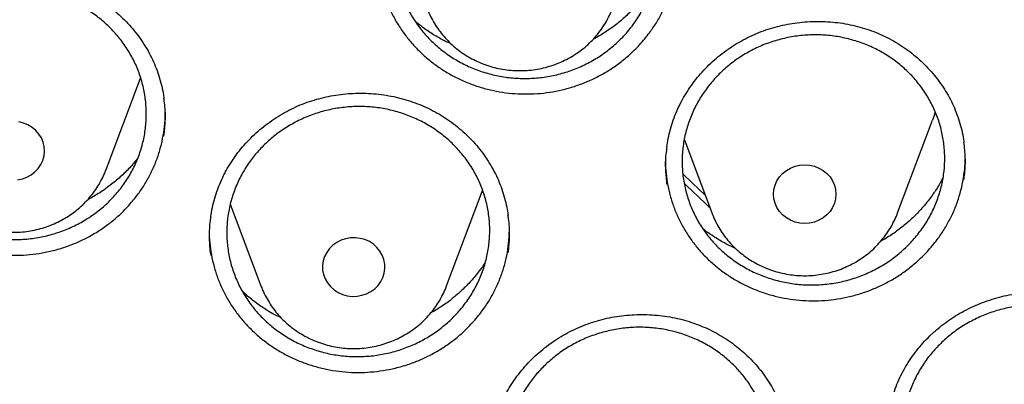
# Model space of a CAD drawing. Header units: millimetres. Extents: x 8 to 1233, y 12 to 1462.
# Tile 66 of 131: x 454.7 to 467.3, y 1286.78 to 1291.45. Entities that reach past the tile are written whole.
import ezdxf

# ---------------------------------------------------------------- set-up
doc = ezdxf.new("R2010")
doc.units = ezdxf.units.MM

msp = doc.modelspace()

# ---------------------------------------------------------------- linework, layer by layer
at = {"color": 7, "linetype": 'Continuous', "lineweight": 30}
for p, q in [((455.806, 1289.526), (456.247, 1290.698)), ((465.933, 1288.971), (466.38, 1290.159)), ((463.205, 1289.907), (463.557, 1288.971)), ((466.799, 1289.692), (466.798, 1289.702)), ((460.163, 1288.038), (460.61, 1289.226)), ((460.61, 1289.226), (460.625, 1289.266)), ((457.394, 1289.083), (457.787, 1288.038))]:
    msp.add_line(p, q, dxfattribs=at)
at = {"color": 7, "linetype": 'Continuous', "lineweight": 30, "flags": 128}
for points in [[(466.416, 1290.266), (466.402, 1290.221), (466.38, 1290.159)], [(454.674, 1289.395), (454.735, 1289.408), (454.793, 1289.43), (454.848, 1289.46), (454.896, 1289.497), (454.938, 1289.541), (454.971, 1289.591), (454.996, 1289.645), (455.012, 1289.702), (455.018, 1289.76), (455.014, 1289.819), (455.001, 1289.877), (454.978, 1289.931), (454.946, 1289.982), (454.906, 1290.028), (454.859, 1290.067), (454.806, 1290.098), (454.748, 1290.122), (454.688, 1290.137)], [(465.028, 1289.477), (465.069, 1289.433), (465.101, 1289.382), (465.125, 1289.328), (465.14, 1289.271), (465.145, 1289.212), (465.14, 1289.153), (465.125, 1289.096), (465.101, 1289.042), (465.069, 1288.992), (465.028, 1288.947), (464.98, 1288.908), (464.927, 1288.878), (464.869, 1288.855), (464.808, 1288.841), (464.745, 1288.837), (464.682, 1288.841), (464.621, 1288.855), (464.563, 1288.878), (464.51, 1288.908), (464.462, 1288.947), (464.421, 1288.992), (464.389, 1289.042), (464.365, 1289.096), (464.35, 1289.153), (464.345, 1289.212), (464.35, 1289.271), (464.365, 1289.328), (464.389, 1289.382), (464.421, 1289.433), (464.462, 1289.477), (464.51, 1289.516), (464.563, 1289.546), (464.621, 1289.569), (464.682, 1289.583), (464.745, 1289.587), (464.808, 1289.583), (464.869, 1289.569), (464.927, 1289.546), (464.98, 1289.516), (465.028, 1289.477)], [(463.189, 1289.466), (463.31, 1289.354), (463.47, 1289.201)], [(458.775, 1287.954), (458.832, 1287.929), (458.892, 1287.912), (458.954, 1287.904), (459.017, 1287.906), (459.078, 1287.917), (459.138, 1287.936), (459.193, 1287.965), (459.243, 1288), (459.286, 1288.043), (459.321, 1288.092), (459.348, 1288.145), (459.366, 1288.201), (459.374, 1288.26), (459.373, 1288.318), (459.361, 1288.376), (459.34, 1288.432), (459.31, 1288.484), (459.272, 1288.53), (459.227, 1288.571), (459.175, 1288.604), (459.118, 1288.63), (459.058, 1288.646), (458.996, 1288.654), (458.933, 1288.652), (458.871, 1288.642), (458.812, 1288.622), (458.757, 1288.594), (458.707, 1288.558), (458.664, 1288.515), (458.629, 1288.467), (458.602, 1288.414), (458.584, 1288.357), (458.575, 1288.299), (458.577, 1288.24), (458.589, 1288.182), (458.61, 1288.127), (458.639, 1288.075), (458.678, 1288.028), (458.723, 1287.988), (458.775, 1287.954)]]:
    msp.add_lwpolyline(points, dxfattribs=at)
at = {"color": 7, "linetype": 'Continuous', "lineweight": 30}
msp.add_arc((452.97, 1278.229), 15.113, 45.6611, 47.3447, dxfattribs=at)
for points, knots in [([(419.828, 1282.175), (419.846, 1282.305), (419.888, 1282.601), (419.963, 1283.059), (420.052, 1283.551), (420.149, 1284.042), (420.255, 1284.531), (420.369, 1285.018), (420.491, 1285.503), (420.622, 1285.987), (420.761, 1286.468), (420.909, 1286.948), (421.065, 1287.425), (421.229, 1287.899), (421.401, 1288.371), (421.582, 1288.84), (421.77, 1289.307), (421.967, 1289.77), (422.171, 1290.231), (422.384, 1290.688), (422.604, 1291.142), (422.833, 1291.593), (423.069, 1292.04), (423.312, 1292.483), (423.564, 1292.923), (423.823, 1293.359), (424.089, 1293.79), (424.363, 1294.218), (424.645, 1294.641), (424.933, 1295.06), (425.229, 1295.475), (425.532, 1295.885), (425.842, 1296.291), (426.159, 1296.691), (426.483, 1297.087), (426.814, 1297.478), (427.151, 1297.863), (427.495, 1298.244), (427.846, 1298.619), (428.203, 1298.989), (428.566, 1299.353), (428.936, 1299.711), (429.311, 1300.065), (429.693, 1300.412), (430.081, 1300.753), (430.475, 1301.089), (430.874, 1301.418), (431.28, 1301.741), (431.69, 1302.058), (432.106, 1302.369), (432.528, 1302.673), (432.954, 1302.971), (433.386, 1303.263), (433.823, 1303.547), (434.264, 1303.825), (434.711, 1304.097), (435.162, 1304.361), (435.617, 1304.619), (436.077, 1304.869), (436.541, 1305.113), (437.01, 1305.349), (437.482, 1305.579), (437.958, 1305.801), (438.438, 1306.016), (438.922, 1306.223), (439.409, 1306.423), (439.9, 1306.616), (440.394, 1306.801), (440.891, 1306.978), (441.391, 1307.148), (441.894, 1307.311), (442.4, 1307.465), (442.908, 1307.612), (443.419, 1307.751), (443.932, 1307.883), (444.447, 1308.006), (444.964, 1308.122), (445.484, 1308.23), (446.005, 1308.33), (446.528, 1308.421), (447.052, 1308.505), (447.578, 1308.581), (448.105, 1308.649), (448.633, 1308.709), (449.162, 1308.761), (449.692, 1308.805), (450.222, 1308.84), (450.753, 1308.868), (451.285, 1308.888), (451.816, 1308.899), (452.348, 1308.902), (452.88, 1308.897), (453.412, 1308.885), (453.943, 1308.864), (454.474, 1308.835), (455.005, 1308.797), (455.534, 1308.752), (456.063, 1308.699), (456.591, 1308.638), (457.118, 1308.568), (457.643, 1308.491), (458.167, 1308.405), (458.69, 1308.312), (459.21, 1308.211), (459.729, 1308.102), (460.246, 1307.984), (460.761, 1307.86), (461.274, 1307.727), (461.784, 1307.586), (462.292, 1307.438), (462.797, 1307.282), (463.3, 1307.118), (463.799, 1306.947), (464.296, 1306.768), (464.789, 1306.581), (465.279, 1306.387), (465.766, 1306.186), (466.249, 1305.977), (466.728, 1305.761), (467.204, 1305.538), (467.675, 1305.307), (468.143, 1305.069), (468.606, 1304.825), (469.066, 1304.573), (469.52, 1304.314), (469.97, 1304.048), (470.416, 1303.776), (470.857, 1303.496), (471.292, 1303.21), (471.723, 1302.918), (472.149, 1302.619), (472.569, 1302.313), (472.984, 1302.001), (473.394, 1301.683), (473.798, 1301.359), (474.197, 1301.028), (474.589, 1300.692), (474.976, 1300.349), (475.357, 1300.001), (475.731, 1299.647), (476.1, 1299.287), (476.462, 1298.922), (476.818, 1298.551), (477.167, 1298.175), (477.51, 1297.794), (477.847, 1297.407), (478.176, 1297.016), (478.499, 1296.619), (478.814, 1296.218), (479.123, 1295.812), (479.425, 1295.401), (479.719, 1294.985), (480.007, 1294.565), (480.287, 1294.141), (480.559, 1293.713), (480.824, 1293.28), (481.082, 1292.844), (481.332, 1292.404), (481.574, 1291.96), (481.809, 1291.512), (482.036, 1291.061), (482.255, 1290.606), (482.466, 1290.148), (482.669, 1289.687), (482.864, 1289.223), (483.051, 1288.756), (483.23, 1288.286), (483.401, 1287.814), (483.564, 1287.339), (483.718, 1286.862), (483.864, 1286.382), (484.002, 1285.9), (484.131, 1285.416), (484.252, 1284.93), (484.365, 1284.443), (484.469, 1283.954), (484.565, 1283.463), (484.652, 1282.971), (484.73, 1282.477), (484.785, 1282.097), (484.812, 1281.881), (484.818, 1281.83)], [0, 0, 0, 0, 0.004439, 0.010056, 0.015673, 0.021289, 0.026906, 0.032523, 0.038139, 0.043756, 0.049373, 0.054989, 0.060606, 0.066222, 0.071838, 0.077455, 0.083071, 0.088687, 0.094304, 0.09992, 0.105536, 0.111152, 0.116768, 0.122384, 0.128, 0.133616, 0.139232, 0.144847, 0.150463, 0.156079, 0.161694, 0.16731, 0.172925, 0.178541, 0.184156, 0.189772, 0.195387, 0.201002, 0.206617, 0.212232, 0.217847, 0.223462, 0.229077, 0.234692, 0.240307, 0.245922, 0.251536, 0.257151, 0.262766, 0.26838, 0.273995, 0.279609, 0.285224, 0.290838, 0.296453, 0.302067, 0.307681, 0.313296, 0.31891, 0.324524, 0.330138, 0.335752, 0.341366, 0.346981, 0.352595, 0.358209, 0.363823, 0.369436, 0.37505, 0.380664, 0.386278, 0.391892, 0.397506, 0.40312, 0.408734, 0.414347, 0.419961, 0.425575, 0.431189, 0.436802, 0.442416, 0.44803, 0.453643, 0.459257, 0.464871, 0.470484, 0.476098, 0.481712, 0.487325, 0.492939, 0.498553, 0.504166, 0.50978, 0.515393, 0.521007, 0.526621, 0.532234, 0.537848, 0.543462, 0.549075, 0.554689, 0.560303, 0.565916, 0.57153, 0.577144, 0.582757, 0.588371, 0.593985, 0.599599, 0.605212, 0.610826, 0.61644, 0.622054, 0.627668, 0.633282, 0.638895, 0.644509, 0.650123, 0.655737, 0.661351, 0.666965, 0.672579, 0.678193, 0.683808, 0.689422, 0.695036, 0.70065, 0.706264, 0.711879, 0.717493, 0.723107, 0.728722, 0.734336, 0.739951, 0.745565, 0.75118, 0.756794, 0.762409, 0.768024, 0.773639, 0.779253, 0.784868, 0.790483, 0.796098, 0.801713, 0.807328, 0.812943, 0.818559, 0.824174, 0.829789, 0.835405, 0.84102, 0.846636, 0.852251, 0.857867, 0.863482, 0.869098, 0.874714, 0.88033, 0.885945, 0.891561, 0.897177, 0.902793, 0.90841, 0.914026, 0.919642, 0.925258, 0.930874, 0.936491, 0.942107, 0.947724, 0.95334, 0.958956, 0.964573, 0.97019, 0.975806, 0.981423, 0.98704, 0.992656, 0.998273, 1, 1, 1, 1]), ([(459.966, 1293.398), (460.011, 1293.441), (460.101, 1293.526), (460.254, 1293.634), (460.417, 1293.727), (460.591, 1293.801), (460.772, 1293.856), (460.958, 1293.891), (461.147, 1293.907), (461.336, 1293.902), (461.523, 1293.876), (461.706, 1293.831), (461.882, 1293.766), (462.049, 1293.684), (462.206, 1293.583), (462.349, 1293.466), (462.477, 1293.335), (462.589, 1293.19), (462.684, 1293.034), (462.759, 1292.869), (462.814, 1292.697), (462.849, 1292.519), (462.863, 1292.339), (462.855, 1292.158), (462.826, 1291.979), (462.777, 1291.804), (462.707, 1291.636), (462.617, 1291.475), (462.51, 1291.325), (462.386, 1291.188), (462.246, 1291.064), (462.094, 1290.956), (461.929, 1290.865), (461.755, 1290.792), (461.574, 1290.738), (461.387, 1290.704), (461.199, 1290.69), (461.009, 1290.696), (460.822, 1290.723), (460.64, 1290.769), (460.464, 1290.835), (460.298, 1290.919), (460.142, 1291.021), (460, 1291.138), (459.872, 1291.271), (459.761, 1291.416), (459.668, 1291.573), (459.594, 1291.738), (459.54, 1291.911), (459.507, 1292.089), (459.495, 1292.269), (459.504, 1292.45), (459.534, 1292.629), (459.585, 1292.803), (459.656, 1292.971), (459.744, 1293.128), (459.847, 1293.272), (459.926, 1293.356), (459.966, 1293.398)], [0, 0, 0, 0, 0.017885, 0.035827, 0.053712, 0.071598, 0.08954, 0.107426, 0.125306, 0.143243, 0.161123, 0.178996, 0.196926, 0.214799, 0.232668, 0.250594, 0.268462, 0.286331, 0.304257, 0.322126, 0.339999, 0.35793, 0.375803, 0.393684, 0.411621, 0.429501, 0.447388, 0.465331, 0.483218, 0.501108, 0.519054, 0.536944, 0.554832, 0.572776, 0.590664, 0.608546, 0.626486, 0.644368, 0.662243, 0.680175, 0.69805, 0.71592, 0.733847, 0.751716, 0.769585, 0.78751, 0.805378, 0.82325, 0.841178, 0.85905, 0.876928, 0.894863, 0.912741, 0.930626, 0.948568, 0.966453, 0.983227, 1, 1, 1, 1]), ([(459.278, 1292.311), (459.278, 1292.29), (459.277, 1292.218), (459.288, 1292.094), (459.314, 1291.94), (459.354, 1291.79), (459.406, 1291.644), (459.471, 1291.504), (459.548, 1291.368), (459.638, 1291.239), (459.737, 1291.12), (459.847, 1291.008), (459.968, 1290.905), (460.097, 1290.811), (460.234, 1290.73), (460.377, 1290.66), (460.527, 1290.601), (460.682, 1290.554), (460.839, 1290.521), (460.998, 1290.5), (461.161, 1290.492), (461.324, 1290.497), (461.484, 1290.515), (461.642, 1290.546), (461.799, 1290.59), (461.951, 1290.646), (462.096, 1290.714), (462.236, 1290.793), (462.369, 1290.884), (462.503, 1290.994), (462.637, 1291.123), (462.718, 1291.226), (462.759, 1291.278)], [0, 0, 0, 0, 0.013678, 0.046682, 0.080649, 0.114617, 0.147528, 0.180439, 0.2143, 0.248161, 0.281101, 0.314042, 0.34793, 0.381817, 0.414818, 0.447819, 0.481782, 0.515745, 0.548682, 0.581619, 0.615511, 0.649402, 0.682361, 0.715319, 0.749235, 0.78315, 0.816102, 0.849054, 0.882962, 0.916869, 0.958207, 1, 1, 1, 1]), ([(462.759, 1291.278), (462.789, 1291.32), (462.849, 1291.405), (462.925, 1291.542), (462.99, 1291.686), (463.042, 1291.835), (463.081, 1291.985), (463.105, 1292.138), (463.116, 1292.249), (463.115, 1292.309), (463.114, 1292.317)], [0, 0, 0, 0, 0.138193, 0.27639, 0.418601, 0.560809, 0.698903, 0.837, 0.979136, 1, 1, 1, 1]), ([(452.927, 1291.006), (452.937, 1291.024), (452.965, 1291.077), (453.019, 1291.163), (453.091, 1291.263), (453.17, 1291.358), (453.256, 1291.449), (453.349, 1291.535), (453.448, 1291.615), (453.552, 1291.689), (453.661, 1291.756), (453.774, 1291.815), (453.891, 1291.867), (454.01, 1291.911), (454.131, 1291.948), (454.254, 1291.976), (454.379, 1291.996), (454.507, 1292.008), (454.636, 1292.013), (454.766, 1292.009), (454.896, 1291.998), (455.024, 1291.978), (455.151, 1291.95), (455.274, 1291.915), (455.394, 1291.872), (455.508, 1291.822), (455.619, 1291.765), (455.725, 1291.701), (455.828, 1291.63), (455.926, 1291.551), (456.019, 1291.467), (456.107, 1291.376), (456.188, 1291.279), (456.262, 1291.178), (456.328, 1291.073), (456.387, 1290.964), (456.437, 1290.852), (456.479, 1290.738), (456.512, 1290.622), (456.535, 1290.522), (456.543, 1290.46), (456.546, 1290.437)], [0, 0, 0, 0, 0.012922, 0.038831, 0.064869, 0.091089, 0.117466, 0.143964, 0.170536, 0.197129, 0.223671, 0.250109, 0.276394, 0.302489, 0.328355, 0.35405, 0.379953, 0.406149, 0.43258, 0.459175, 0.485855, 0.512524, 0.53908, 0.565446, 0.59156, 0.617375, 0.642956, 0.668813, 0.694912, 0.721231, 0.747725, 0.774339, 0.801016, 0.827686, 0.854286, 0.880771, 0.907107, 0.933277, 0.959289, 0.985424, 1, 1, 1, 1]), ([(453.429, 1291.346), (453.474, 1291.388), (453.565, 1291.471), (453.718, 1291.578), (453.882, 1291.669), (454.057, 1291.741), (454.238, 1291.794), (454.424, 1291.827), (454.613, 1291.84), (454.802, 1291.833), (454.99, 1291.806), (455.172, 1291.759), (455.348, 1291.693), (455.516, 1291.608), (455.672, 1291.506), (455.814, 1291.388), (455.943, 1291.255), (456.054, 1291.11), (456.148, 1290.953), (456.223, 1290.787), (456.277, 1290.615), (456.311, 1290.437), (456.324, 1290.257), (456.316, 1290.076), (456.286, 1289.898), (456.236, 1289.724), (456.165, 1289.556), (456.075, 1289.397), (455.967, 1289.248), (455.842, 1289.112), (455.702, 1288.99), (455.548, 1288.883), (455.383, 1288.794), (455.208, 1288.724), (455.027, 1288.671), (454.84, 1288.639), (454.651, 1288.627), (454.462, 1288.636), (454.275, 1288.664), (454.092, 1288.713), (453.917, 1288.78), (453.75, 1288.866), (453.595, 1288.969), (453.453, 1289.088), (453.326, 1289.222), (453.216, 1289.368), (453.123, 1289.525), (453.05, 1289.692), (452.996, 1289.865), (452.963, 1290.042), (452.952, 1290.223), (452.962, 1290.403), (452.993, 1290.581), (453.045, 1290.755), (453.117, 1290.923), (453.206, 1291.078), (453.309, 1291.22), (453.389, 1291.304), (453.429, 1291.346)], [0, 0, 0, 0, 0.017878, 0.035814, 0.053692, 0.071571, 0.089506, 0.107385, 0.125259, 0.14319, 0.161064, 0.178935, 0.196863, 0.214734, 0.232605, 0.250533, 0.268404, 0.286279, 0.304211, 0.322085, 0.339966, 0.357903, 0.375783, 0.393668, 0.411611, 0.429496, 0.447383, 0.465328, 0.483215, 0.501101, 0.519043, 0.536929, 0.55481, 0.572749, 0.59063, 0.608506, 0.626438, 0.644314, 0.662186, 0.680114, 0.697986, 0.715856, 0.733784, 0.751654, 0.769528, 0.787458, 0.805331, 0.82321, 0.841145, 0.859024, 0.876908, 0.894849, 0.912733, 0.93062, 0.948564, 0.966451, 0.983225, 1, 1, 1, 1]), ([(462.8, 1291.901), (462.797, 1291.895), (462.765, 1291.84), (462.694, 1291.744), (462.588, 1291.616), (462.47, 1291.499), (462.344, 1291.391), (462.207, 1291.293), (462.104, 1291.228), (462.046, 1291.199), (462.038, 1291.196)], [0, 0, 0, 0, 0.020724, 0.181666, 0.342608, 0.498947, 0.655285, 0.816164, 0.977044, 1, 1, 1, 1]), ([(459.913, 1291.594), (459.918, 1291.581), (459.934, 1291.537), (459.969, 1291.463), (460.019, 1291.375), (460.078, 1291.292), (460.142, 1291.213), (460.214, 1291.14), (460.292, 1291.072), (460.375, 1291.011), (460.463, 1290.957), (460.556, 1290.91), (460.652, 1290.87), (460.752, 1290.838), (460.854, 1290.815), (460.958, 1290.799), (461.063, 1290.792), (461.168, 1290.793), (461.273, 1290.803), (461.376, 1290.821), (461.478, 1290.847), (461.578, 1290.881), (461.674, 1290.924), (461.766, 1290.973), (461.853, 1291.03), (461.935, 1291.094), (462.011, 1291.164), (462.081, 1291.24), (462.144, 1291.322), (462.2, 1291.408), (462.248, 1291.497), (462.274, 1291.56), (462.287, 1291.591)], [0, 0, 0, 0, 0.013632, 0.047176, 0.080759, 0.114389, 0.148075, 0.181822, 0.215634, 0.249511, 0.283453, 0.317458, 0.351522, 0.385641, 0.419808, 0.454017, 0.488262, 0.522534, 0.556825, 0.591126, 0.625427, 0.659719, 0.693993, 0.72824, 0.762451, 0.796616, 0.830728, 0.86478, 0.898766, 0.932682, 0.966528, 1, 1, 1, 1]), ([(460.22, 1291.137), (460.186, 1291.152), (460.103, 1291.189), (459.978, 1291.263), (459.856, 1291.345), (459.786, 1291.405), (459.758, 1291.429)], [0, 0, 0, 0, 0.197677, 0.496051, 0.794424, 1, 1, 1, 1]), ([(463.126, 1290.315), (463.135, 1290.333), (463.161, 1290.388), (463.21, 1290.477), (463.276, 1290.58), (463.35, 1290.68), (463.431, 1290.776), (463.519, 1290.867), (463.614, 1290.953), (463.714, 1291.032), (463.819, 1291.106), (463.929, 1291.172), (464.042, 1291.231), (464.159, 1291.282), (464.277, 1291.325), (464.399, 1291.36), (464.523, 1291.388), (464.649, 1291.408), (464.778, 1291.42), (464.908, 1291.424), (465.038, 1291.421), (465.168, 1291.409), (465.295, 1291.389), (465.42, 1291.361), (465.542, 1291.325), (465.659, 1291.282), (465.772, 1291.232), (465.882, 1291.174), (465.988, 1291.109), (466.09, 1291.037), (466.188, 1290.958), (466.28, 1290.873), (466.365, 1290.781), (466.445, 1290.685), (466.516, 1290.584), (466.581, 1290.479), (466.637, 1290.371), (466.684, 1290.26), (466.724, 1290.146), (466.755, 1290.03), (466.774, 1289.939), (466.78, 1289.887), (466.782, 1289.875)], [0, 0, 0, 0, 0.012679, 0.038083, 0.063613, 0.089322, 0.115185, 0.141169, 0.167227, 0.193308, 0.219341, 0.245273, 0.271057, 0.296657, 0.322032, 0.34724, 0.372654, 0.398355, 0.424285, 0.450376, 0.476548, 0.502707, 0.528753, 0.554612, 0.580223, 0.605539, 0.630626, 0.655986, 0.681582, 0.707396, 0.733381, 0.759484, 0.785648, 0.811804, 0.837889, 0.863859, 0.88968, 0.915337, 0.940837, 0.966461, 0.992254, 1, 1, 1, 1]), ([(463.652, 1290.751), (463.697, 1290.793), (463.788, 1290.877), (463.942, 1290.985), (464.106, 1291.077), (464.28, 1291.15), (464.461, 1291.204), (464.647, 1291.24), (464.836, 1291.254), (465.025, 1291.249), (465.212, 1291.223), (465.395, 1291.177), (465.57, 1291.113), (465.737, 1291.03), (465.892, 1290.929), (466.035, 1290.812), (466.162, 1290.68), (466.273, 1290.536), (466.366, 1290.38), (466.44, 1290.215), (466.494, 1290.043), (466.528, 1289.866), (466.54, 1289.687), (466.531, 1289.507), (466.501, 1289.328), (466.45, 1289.154), (466.379, 1288.986), (466.289, 1288.826), (466.18, 1288.677), (466.055, 1288.54), (465.915, 1288.417), (465.761, 1288.31), (465.596, 1288.22), (465.422, 1288.147), (465.24, 1288.094), (465.053, 1288.06), (464.865, 1288.047), (464.675, 1288.053), (464.489, 1288.081), (464.307, 1288.127), (464.131, 1288.193), (463.966, 1288.278), (463.811, 1288.38), (463.669, 1288.497), (463.543, 1288.63), (463.433, 1288.775), (463.341, 1288.931), (463.269, 1289.097), (463.216, 1289.269), (463.184, 1289.446), (463.173, 1289.626), (463.183, 1289.806), (463.214, 1289.984), (463.267, 1290.158), (463.339, 1290.326), (463.429, 1290.481), (463.532, 1290.624), (463.612, 1290.709), (463.652, 1290.751)], [0, 0, 0, 0, 0.017888, 0.035834, 0.053722, 0.071611, 0.089557, 0.107445, 0.12533, 0.143272, 0.161157, 0.179035, 0.196971, 0.214849, 0.232721, 0.250649, 0.268521, 0.286389, 0.304315, 0.322183, 0.340053, 0.357979, 0.375849, 0.393724, 0.411656, 0.429531, 0.447413, 0.465352, 0.483234, 0.501122, 0.519067, 0.536954, 0.554844, 0.572791, 0.59068, 0.608567, 0.626511, 0.644397, 0.662278, 0.680215, 0.698096, 0.715969, 0.7339, 0.751773, 0.769642, 0.787568, 0.805437, 0.823306, 0.841232, 0.8591, 0.876973, 0.894903, 0.912776, 0.930656, 0.948593, 0.966473, 0.983236, 1, 1, 1, 1]), ([(457.314, 1289.46), (457.324, 1289.478), (457.351, 1289.531), (457.404, 1289.619), (457.473, 1289.72), (457.55, 1289.817), (457.635, 1289.909), (457.726, 1289.997), (457.823, 1290.079), (457.926, 1290.155), (458.033, 1290.225), (458.145, 1290.287), (458.26, 1290.342), (458.378, 1290.389), (458.499, 1290.427), (458.621, 1290.458), (458.746, 1290.481), (458.873, 1290.497), (459.002, 1290.505), (459.132, 1290.504), (459.262, 1290.496), (459.391, 1290.479), (459.518, 1290.455), (459.642, 1290.422), (459.763, 1290.382), (459.878, 1290.335), (459.99, 1290.281), (460.098, 1290.22), (460.202, 1290.151), (460.302, 1290.075), (460.396, 1289.993), (460.486, 1289.904), (460.569, 1289.81), (460.645, 1289.711), (460.713, 1289.607), (460.774, 1289.5), (460.827, 1289.39), (460.871, 1289.277), (460.907, 1289.162), (460.933, 1289.051), (460.944, 1288.978), (460.949, 1288.945)], [0, 0, 0, 0, 0.0128299, 0.0385456, 0.0643882, 0.0904118, 0.1165914, 0.1428909, 0.1692651, 0.1956608, 0.2220065, 0.2482492, 0.2743415, 0.3002458, 0.3259227, 0.3514285, 0.3771414, 0.4031448, 0.4293813, 0.4557808, 0.4822637, 0.508735, 0.5350934, 0.5612637, 0.5871829, 0.6128051, 0.6381948, 0.6638561, 0.6897592, 0.7158822, 0.742179, 0.7685961, 0.7950751, 0.8215483, 0.8479515, 0.8742398, 0.9003797, 0.9263553, 0.9521732, 0.9781136, 1, 1, 1, 1]), ([(456.547, 1289.956), (456.554, 1290.021), (456.568, 1290.155), (456.564, 1290.317), (456.549, 1290.413), (456.544, 1290.44)], [0, 0, 0, 0, 0.403286, 0.827832, 1, 1, 1, 1]), ([(457.832, 1289.846), (457.878, 1289.888), (457.969, 1289.971), (458.124, 1290.077), (458.288, 1290.167), (458.463, 1290.239), (458.645, 1290.291), (458.831, 1290.324), (459.021, 1290.337), (459.21, 1290.33), (459.397, 1290.302), (459.579, 1290.254), (459.755, 1290.188), (459.921, 1290.103), (460.076, 1290), (460.218, 1289.882), (460.345, 1289.749), (460.455, 1289.604), (460.548, 1289.447), (460.621, 1289.282), (460.674, 1289.109), (460.707, 1288.932), (460.719, 1288.752), (460.708, 1288.572), (460.677, 1288.394), (460.626, 1288.22), (460.554, 1288.053), (460.462, 1287.894), (460.353, 1287.746), (460.227, 1287.61), (460.086, 1287.489), (459.932, 1287.383), (459.766, 1287.295), (459.591, 1287.224), (459.409, 1287.173), (459.222, 1287.141), (459.033, 1287.13), (458.843, 1287.138), (458.657, 1287.167), (458.475, 1287.216), (458.299, 1287.284), (458.134, 1287.37), (457.98, 1287.473), (457.838, 1287.593), (457.713, 1287.726), (457.603, 1287.873), (457.512, 1288.03), (457.44, 1288.196), (457.388, 1288.369), (457.357, 1288.547), (457.347, 1288.727), (457.358, 1288.907), (457.39, 1289.084), (457.444, 1289.258), (457.517, 1289.425), (457.607, 1289.579), (457.712, 1289.721), (457.792, 1289.805), (457.832, 1289.846)], [0, 0, 0, 0, 0.017884, 0.035824, 0.053708, 0.071592, 0.089533, 0.107417, 0.125296, 0.143233, 0.161112, 0.178987, 0.196918, 0.214792, 0.232663, 0.250591, 0.268462, 0.286333, 0.304261, 0.322132, 0.340006, 0.357938, 0.375813, 0.393693, 0.41163, 0.429511, 0.447396, 0.465338, 0.483223, 0.50111, 0.519055, 0.536942, 0.554828, 0.572771, 0.590657, 0.608538, 0.626476, 0.644357, 0.662233, 0.680166, 0.698042, 0.715913, 0.733842, 0.751713, 0.769584, 0.787511, 0.805382, 0.823255, 0.841186, 0.859059, 0.876937, 0.894873, 0.912751, 0.930635, 0.948576, 0.96646, 0.98323, 1, 1, 1, 1]), ([(452.723, 1290.256), (452.723, 1290.217), (452.724, 1290.126), (452.741, 1289.983), (452.772, 1289.83), (452.817, 1289.683), (452.873, 1289.539), (452.943, 1289.399), (453.025, 1289.265), (453.118, 1289.14), (453.222, 1289.022), (453.337, 1288.912), (453.461, 1288.812), (453.592, 1288.723), (453.731, 1288.645), (453.878, 1288.577), (454.031, 1288.522), (454.186, 1288.479), (454.344, 1288.45), (454.506, 1288.432), (454.669, 1288.428), (454.83, 1288.437), (454.99, 1288.459), (455.149, 1288.494), (455.304, 1288.541), (455.453, 1288.6), (455.596, 1288.671), (455.734, 1288.754), (455.875, 1288.856), (456.015, 1288.976), (456.101, 1289.074), (456.145, 1289.123)], [0, 0, 0, 0, 0.026028, 0.060736, 0.095445, 0.129089, 0.162733, 0.197348, 0.231961, 0.265644, 0.299328, 0.333979, 0.36863, 0.402376, 0.436122, 0.470852, 0.505581, 0.539256, 0.572931, 0.607582, 0.642233, 0.675914, 0.709595, 0.744255, 0.778915, 0.812577, 0.846239, 0.880877, 0.915515, 0.957529, 1, 1, 1, 1]), ([(456.145, 1289.123), (456.177, 1289.163), (456.242, 1289.245), (456.326, 1289.378), (456.399, 1289.517), (456.459, 1289.663), (456.506, 1289.811), (456.539, 1289.962), (456.56, 1290.114), (456.563, 1290.217), (456.564, 1290.267)], [0, 0, 0, 0, 0.124004, 0.248013, 0.375644, 0.503272, 0.626847, 0.750425, 0.877615, 1, 1, 1, 1]), ([(462.981, 1289.817), (462.986, 1289.853), (462.998, 1289.928), (463.025, 1290.043), (463.062, 1290.16), (463.097, 1290.251), (463.12, 1290.302), (463.126, 1290.315)], [0, 0, 0, 0, 0.205732, 0.443818, 0.68061, 0.915847, 1, 1, 1, 1]), ([(462.982, 1289.82), (462.977, 1289.788), (462.961, 1289.689), (462.959, 1289.525), (462.974, 1289.396), (462.981, 1289.334)], [0, 0, 0, 0, 0.19763, 0.618119, 1, 1, 1, 1]), ([(466.781, 1289.396), (466.785, 1289.422), (466.8, 1289.517), (466.804, 1289.679), (466.79, 1289.812), (466.783, 1289.878)], [0, 0, 0, 0, 0.167711, 0.591979, 1, 1, 1, 1]), ([(456.209, 1289.67), (456.181, 1289.635), (456.117, 1289.557), (456.005, 1289.445), (455.878, 1289.337), (455.742, 1289.241), (455.64, 1289.176), (455.581, 1289.147), (455.571, 1289.143)], [0, 0, 0, 0, 0.16387, 0.366253, 0.568636, 0.765396, 0.962156, 1, 1, 1, 1]), ([(462.964, 1289.65), (462.964, 1289.631), (462.962, 1289.56), (462.973, 1289.438), (462.998, 1289.285), (463.038, 1289.135), (463.09, 1288.991), (463.154, 1288.851), (463.231, 1288.716), (463.32, 1288.587), (463.419, 1288.468), (463.529, 1288.357), (463.649, 1288.254), (463.778, 1288.162), (463.914, 1288.081), (464.057, 1288.011), (464.207, 1287.952), (464.362, 1287.906), (464.519, 1287.873), (464.678, 1287.852), (464.84, 1287.845), (465.003, 1287.85), (465.163, 1287.868), (465.322, 1287.899), (465.478, 1287.943), (465.631, 1288), (465.776, 1288.068), (465.916, 1288.147), (466.049, 1288.237), (466.184, 1288.347), (466.318, 1288.476), (466.4, 1288.579), (466.441, 1288.631)], [0, 0, 0, 0, 0.012693, 0.045717, 0.079706, 0.113696, 0.146624, 0.179552, 0.21343, 0.247308, 0.280269, 0.31323, 0.347139, 0.381046, 0.414076, 0.447106, 0.481098, 0.51509, 0.548066, 0.581041, 0.614971, 0.648901, 0.681906, 0.71491, 0.748873, 0.782836, 0.815835, 0.848834, 0.88279, 0.916746, 0.958145, 1, 1, 1, 1]), ([(466.441, 1288.631), (466.471, 1288.673), (466.531, 1288.758), (466.607, 1288.895), (466.673, 1289.038), (466.725, 1289.186), (466.764, 1289.337), (466.789, 1289.489), (466.8, 1289.598), (466.799, 1289.657), (466.799, 1289.664)], [0, 0, 0, 0, 0.138679, 0.277363, 0.420075, 0.562785, 0.701332, 0.839882, 0.982488, 1, 1, 1, 1]), ([(454.404, 1288.741), (454.427, 1288.738), (454.484, 1288.729), (454.577, 1288.723), (454.682, 1288.724), (454.787, 1288.733), (454.891, 1288.751), (454.993, 1288.777), (455.092, 1288.811), (455.188, 1288.853), (455.281, 1288.902), (455.368, 1288.959), (455.45, 1289.023), (455.527, 1289.093), (455.597, 1289.168), (455.66, 1289.25), (455.717, 1289.335), (455.764, 1289.426), (455.794, 1289.489), (455.805, 1289.522), (455.805, 1289.523)], [0, 0, 0, 0, 0.0394016, 0.0994625, 0.1595666, 0.2197054, 0.2798605, 0.3400167, 0.4001584, 0.4602694, 0.5203332, 0.5803337, 0.6402553, 0.7000837, 0.7598066, 0.8194145, 0.8789009, 0.9382636, 0.9975043, 1, 1, 1, 1]), ([(457.145, 1288.915), (457.147, 1288.926), (457.153, 1288.978), (457.172, 1289.07), (457.204, 1289.189), (457.244, 1289.305), (457.282, 1289.395), (457.307, 1289.446), (457.314, 1289.46)], [0, 0, 0, 0, 0.060129, 0.276508, 0.492064, 0.706458, 0.919453, 1, 1, 1, 1]), ([(466.513, 1289.423), (466.503, 1289.403), (466.47, 1289.336), (466.399, 1289.226), (466.301, 1289.094), (466.19, 1288.969), (466.069, 1288.853), (465.939, 1288.749), (465.823, 1288.668), (465.747, 1288.626), (465.719, 1288.61)], [0, 0, 0, 0, 0.057332, 0.199579, 0.341825, 0.488208, 0.63459, 0.776776, 0.918962, 1, 1, 1, 1]), ([(460.949, 1288.461), (460.951, 1288.47), (460.965, 1288.547), (460.969, 1288.694), (460.966, 1288.848), (460.951, 1288.931), (460.948, 1288.947)], [0, 0, 0, 0, 0.057383, 0.477743, 0.89892, 1, 1, 1, 1]), ([(463.557, 1288.973), (463.56, 1288.963), (463.575, 1288.922), (463.608, 1288.851), (463.657, 1288.763), (463.715, 1288.678), (463.779, 1288.599), (463.849, 1288.525), (463.926, 1288.457), (464.009, 1288.395), (464.096, 1288.34), (464.188, 1288.291), (464.284, 1288.251), (464.383, 1288.218), (464.485, 1288.193), (464.589, 1288.177), (464.694, 1288.168), (464.799, 1288.168), (464.904, 1288.177), (465.008, 1288.194), (465.11, 1288.219), (465.21, 1288.252), (465.306, 1288.294), (465.399, 1288.342), (465.487, 1288.398), (465.57, 1288.461), (465.647, 1288.531), (465.718, 1288.606), (465.781, 1288.687), (465.838, 1288.772), (465.887, 1288.862), (465.919, 1288.93), (465.932, 1288.968), (465.934, 1288.975)], [0, 0, 0, 0, 0.0103938, 0.0438033, 0.0772498, 0.110743, 0.1442906, 0.1778983, 0.2115698, 0.2453067, 0.2791086, 0.3129735, 0.3468979, 0.3808771, 0.4149055, 0.4489767, 0.4830838, 0.5172195, 0.551376, 0.5855425, 0.6197105, 0.653871, 0.688015, 0.7221332, 0.7562162, 0.7902553, 0.8242421, 0.8581696, 0.8920322, 0.9258262, 0.9595498, 0.9932039, 1, 1, 1, 1]), ([(457.145, 1288.917), (457.142, 1288.904), (457.127, 1288.822), (457.125, 1288.671), (457.128, 1288.521), (457.143, 1288.44), (457.145, 1288.427)], [0, 0, 0, 0, 0.085446, 0.502258, 0.920386, 1, 1, 1, 1]), ([(457.126, 1288.744), (457.126, 1288.743), (457.124, 1288.692), (457.131, 1288.589), (457.151, 1288.435), (457.186, 1288.284), (457.233, 1288.137), (457.292, 1287.995), (457.365, 1287.857), (457.45, 1287.726), (457.546, 1287.603), (457.651, 1287.488), (457.768, 1287.381), (457.894, 1287.284), (458.028, 1287.198), (458.168, 1287.123), (458.317, 1287.059), (458.47, 1287.008), (458.626, 1286.969), (458.785, 1286.943), (458.947, 1286.929), (459.11, 1286.929), (459.27, 1286.942), (459.43, 1286.967), (459.588, 1287.005), (459.742, 1287.056), (459.89, 1287.119), (460.032, 1287.193), (460.168, 1287.279), (460.307, 1287.384), (460.444, 1287.508), (460.529, 1287.607), (460.571, 1287.657)], [0, 0, 0, 0, 0.0003365, 0.0337888, 0.0682171, 0.1026461, 0.1360096, 0.169373, 0.2036989, 0.2380243, 0.2714227, 0.3048217, 0.3391807, 0.3735384, 0.4070024, 0.4404665, 0.4749056, 0.5093447, 0.5427453, 0.5761463, 0.610515, 0.6448836, 0.6783009, 0.7117186, 0.7461068, 0.7804948, 0.8139002, 0.8473059, 0.8816799, 0.9160539, 0.957799, 1, 1, 1, 1]), ([(460.571, 1287.657), (460.603, 1287.698), (460.666, 1287.781), (460.747, 1287.915), (460.817, 1288.057), (460.875, 1288.203), (460.919, 1288.352), (460.949, 1288.503), (460.965, 1288.644), (460.966, 1288.734), (460.966, 1288.772)], [0, 0, 0, 0, 0.127729, 0.255462, 0.386922, 0.518379, 0.645724, 0.773071, 0.904143, 1, 1, 1, 1]), ([(463.861, 1288.516), (463.813, 1288.539), (463.714, 1288.586), (463.575, 1288.672), (463.483, 1288.735), (463.441, 1288.77), (463.441, 1288.771)], [0, 0, 0, 0, 0.324286, 0.664035, 0.994459, 1, 1, 1, 1]), ([(460.657, 1288.339), (460.633, 1288.302), (460.577, 1288.218), (460.477, 1288.099), (460.361, 1287.981), (460.236, 1287.872), (460.102, 1287.773), (460.005, 1287.717), (459.958, 1287.689)], [0, 0, 0, 0, 0.140253, 0.315242, 0.485213, 0.655183, 0.830091, 1, 1, 1, 1]), ([(458.046, 1287.629), (458.034, 1287.634), (457.972, 1287.661), (457.867, 1287.723), (457.729, 1287.815), (457.624, 1287.898), (457.568, 1287.953), (457.552, 1287.969)], [0, 0, 0, 0, 0.062873, 0.334473, 0.606073, 0.885562, 1, 1, 1, 1]), ([(457.787, 1288.039), (457.794, 1288.021), (457.813, 1287.971), (457.852, 1287.893), (457.903, 1287.805), (457.962, 1287.722), (458.028, 1287.644), (458.101, 1287.572), (458.179, 1287.506), (458.264, 1287.445), (458.324, 1287.41), (458.355, 1287.392)], [0, 0, 0, 0, 0.067708, 0.18322, 0.298871, 0.414692, 0.530707, 0.646934, 0.763384, 0.88006, 1, 1, 1, 1]), ([(458.355, 1287.392), (458.375, 1287.382), (458.427, 1287.355), (458.512, 1287.319), (458.611, 1287.286), (458.713, 1287.261), (458.816, 1287.244), (458.921, 1287.236), (459.027, 1287.235), (459.132, 1287.244), (459.236, 1287.261), (459.338, 1287.286), (459.437, 1287.319), (459.534, 1287.36), (459.627, 1287.408), (459.715, 1287.464), (459.798, 1287.527), (459.875, 1287.596), (459.946, 1287.671), (460.01, 1287.752), (460.067, 1287.837), (460.116, 1287.927), (460.147, 1287.994), (460.16, 1288.031), (460.162, 1288.036)], [0, 0, 0, 0, 0.031802, 0.079715, 0.12768, 0.175715, 0.22381, 0.271957, 0.320144, 0.36836, 0.416591, 0.464824, 0.513048, 0.561248, 0.609412, 0.657526, 0.705579, 0.753558, 0.801454, 0.849258, 0.896966, 0.944574, 0.992084, 1, 1, 1, 1]), ([(466.402, 1287.45), (466.417, 1287.463), (466.464, 1287.504), (466.546, 1287.568), (466.649, 1287.639), (466.758, 1287.704), (466.872, 1287.763), (466.99, 1287.814), (467.111, 1287.858), (467.236, 1287.895), (467.362, 1287.924), (467.49, 1287.944), (467.618, 1287.957), (467.745, 1287.961), (467.871, 1287.957), (467.996, 1287.945), (468.121, 1287.925), (468.245, 1287.897), (468.367, 1287.861), (468.488, 1287.817), (468.605, 1287.765), (468.718, 1287.707), (468.827, 1287.641), (468.929, 1287.57), (469.025, 1287.492), (469.114, 1287.41), (469.197, 1287.322), (469.273, 1287.228), (469.343, 1287.129), (469.406, 1287.025), (469.462, 1286.916), (469.511, 1286.803), (469.552, 1286.687), (469.583, 1286.569), (469.603, 1286.477), (469.609, 1286.425), (469.61, 1286.413)], [0, 0, 0, 0, 0.015023, 0.044945, 0.075018, 0.105309, 0.135791, 0.166421, 0.197147, 0.227909, 0.258621, 0.289221, 0.319654, 0.349875, 0.379838, 0.409618, 0.439655, 0.470042, 0.500708, 0.531573, 0.562543, 0.593509, 0.624352, 0.654984, 0.685334, 0.715348, 0.745103, 0.775183, 0.805554, 0.836187, 0.867025, 0.898004, 0.929053, 0.960089, 0.991035, 1, 1, 1, 1]), ([(460.907, 1286.627), (460.916, 1286.645), (460.944, 1286.698), (460.996, 1286.785), (461.066, 1286.886), (461.144, 1286.983), (461.228, 1287.076), (461.319, 1287.163), (461.417, 1287.245), (461.519, 1287.321), (461.627, 1287.391), (461.739, 1287.453), (461.855, 1287.508), (461.973, 1287.555), (462.093, 1287.593), (462.215, 1287.624), (462.34, 1287.648), (462.468, 1287.664), (462.597, 1287.671), (462.727, 1287.671), (462.857, 1287.663), (462.986, 1287.647), (463.113, 1287.623), (463.237, 1287.591), (463.357, 1287.551), (463.472, 1287.505), (463.584, 1287.451), (463.691, 1287.39), (463.795, 1287.322), (463.895, 1287.246), (463.989, 1287.165), (464.078, 1287.077), (464.161, 1286.983), (464.237, 1286.884), (464.305, 1286.781), (464.365, 1286.675), (464.418, 1286.565), (464.462, 1286.453), (464.497, 1286.338), (464.524, 1286.229), (464.534, 1286.158), (464.539, 1286.126)], [0, 0, 0, 0, 0.012841, 0.038566, 0.064418, 0.090451, 0.11664, 0.14295, 0.169335, 0.195744, 0.222104, 0.248362, 0.27447, 0.300391, 0.326086, 0.351609, 0.377339, 0.403361, 0.429617, 0.456036, 0.48254, 0.509033, 0.535414, 0.561607, 0.587549, 0.613195, 0.638608, 0.664289, 0.690215, 0.716362, 0.742685, 0.769128, 0.795634, 0.822135, 0.848567, 0.874883, 0.901051, 0.927055, 0.952901, 0.978865, 1, 1, 1, 1]), ([(466.5, 1287.316), (466.546, 1287.357), (466.639, 1287.44), (466.795, 1287.545), (466.961, 1287.633), (467.136, 1287.703), (467.319, 1287.755), (467.506, 1287.786), (467.695, 1287.798), (467.883, 1287.789), (468.07, 1287.761), (468.251, 1287.712), (468.425, 1287.644), (468.59, 1287.559), (468.743, 1287.455), (468.882, 1287.337), (469.007, 1287.204), (469.114, 1287.058), (469.204, 1286.901), (469.274, 1286.736), (469.324, 1286.563), (469.353, 1286.386), (469.361, 1286.207), (469.348, 1286.028), (469.314, 1285.851), (469.259, 1285.678), (469.184, 1285.512), (469.091, 1285.355), (468.979, 1285.208), (468.851, 1285.074), (468.708, 1284.954), (468.552, 1284.849), (468.385, 1284.762), (468.209, 1284.693), (468.026, 1284.643), (467.839, 1284.613), (467.65, 1284.603), (467.461, 1284.612), (467.275, 1284.643), (467.095, 1284.692), (466.921, 1284.761), (466.757, 1284.848), (466.605, 1284.952), (466.466, 1285.072), (466.343, 1285.206), (466.236, 1285.353), (466.148, 1285.51), (466.079, 1285.676), (466.031, 1285.848), (466.002, 1286.025), (465.996, 1286.205), (466.01, 1286.384), (466.046, 1286.561), (466.102, 1286.733), (466.178, 1286.899), (466.271, 1287.052), (466.378, 1287.193), (466.459, 1287.275), (466.5, 1287.316)], [0, 0, 0, 0, 0.017889, 0.035836, 0.053725, 0.071614, 0.089561, 0.10745, 0.125339, 0.143284, 0.161172, 0.179056, 0.196996, 0.214879, 0.232755, 0.250688, 0.268565, 0.286435, 0.304362, 0.322233, 0.340101, 0.358026, 0.375894, 0.393765, 0.411693, 0.429564, 0.447441, 0.465375, 0.483252, 0.501136, 0.519077, 0.536961, 0.554849, 0.572795, 0.590684, 0.608573, 0.626519, 0.644408, 0.662294, 0.680236, 0.698121, 0.715999, 0.733935, 0.751813, 0.769685, 0.787614, 0.805486, 0.823354, 0.841279, 0.859148, 0.877017, 0.894944, 0.912814, 0.930688, 0.94862, 0.966495, 0.983248, 1, 1, 1, 1]), ([(461.434, 1287.036), (461.481, 1287.077), (461.573, 1287.159), (461.73, 1287.263), (461.896, 1287.351), (462.072, 1287.42), (462.254, 1287.47), (462.441, 1287.501), (462.631, 1287.512), (462.82, 1287.502), (463.006, 1287.472), (463.188, 1287.423), (463.362, 1287.354), (463.527, 1287.268), (463.68, 1287.164), (463.82, 1287.044), (463.945, 1286.91), (464.052, 1286.764), (464.142, 1286.607), (464.213, 1286.441), (464.263, 1286.268), (464.292, 1286.091), (464.3, 1285.912), (464.287, 1285.732), (464.253, 1285.555), (464.198, 1285.383), (464.123, 1285.217), (464.029, 1285.06), (463.918, 1284.914), (463.789, 1284.78), (463.646, 1284.661), (463.49, 1284.557), (463.323, 1284.471), (463.147, 1284.403), (462.964, 1284.353), (462.777, 1284.324), (462.587, 1284.315), (462.398, 1284.326), (462.212, 1284.357), (462.031, 1284.407), (461.857, 1284.477), (461.693, 1284.565), (461.54, 1284.67), (461.401, 1284.79), (461.278, 1284.925), (461.171, 1285.072), (461.083, 1285.23), (461.014, 1285.396), (460.965, 1285.569), (460.937, 1285.747), (460.93, 1285.926), (460.944, 1286.105), (460.98, 1286.282), (461.036, 1286.454), (461.112, 1286.62), (461.205, 1286.773), (461.312, 1286.913), (461.394, 1286.995), (461.434, 1287.036)], [0, 0, 0, 0, 0.017887, 0.035831, 0.053717, 0.071604, 0.089548, 0.107435, 0.12532, 0.143262, 0.161146, 0.179026, 0.196962, 0.214842, 0.232716, 0.250647, 0.268521, 0.286392, 0.30432, 0.32219, 0.340061, 0.35799, 0.375861, 0.393736, 0.411667, 0.429542, 0.447422, 0.46536, 0.48324, 0.501125, 0.519067, 0.536953, 0.55484, 0.572784, 0.590672, 0.608557, 0.6265, 0.644386, 0.662267, 0.680205, 0.698087, 0.715962, 0.733895, 0.751771, 0.769642, 0.787571, 0.805442, 0.823313, 0.84124, 0.859111, 0.876984, 0.894915, 0.912788, 0.930667, 0.948602, 0.966481, 0.98324, 1, 1, 1, 1]), ([(465.806, 1286.341), (465.812, 1286.379), (465.824, 1286.458), (465.853, 1286.575), (465.891, 1286.692), (465.936, 1286.807), (465.99, 1286.92), (466.051, 1287.03), (466.12, 1287.135), (466.196, 1287.235), (466.278, 1287.33), (466.348, 1287.401), (466.39, 1287.439), (466.402, 1287.45)], [0, 0, 0, 0, 0.092773, 0.18899, 0.285841, 0.383153, 0.480729, 0.578341, 0.675737, 0.772733, 0.869184, 0.964988, 1, 1, 1, 1])]:
    msp.add_open_spline(points, degree=3, knots=knots, dxfattribs=at)

doc.saveas('drawing.dxf')
